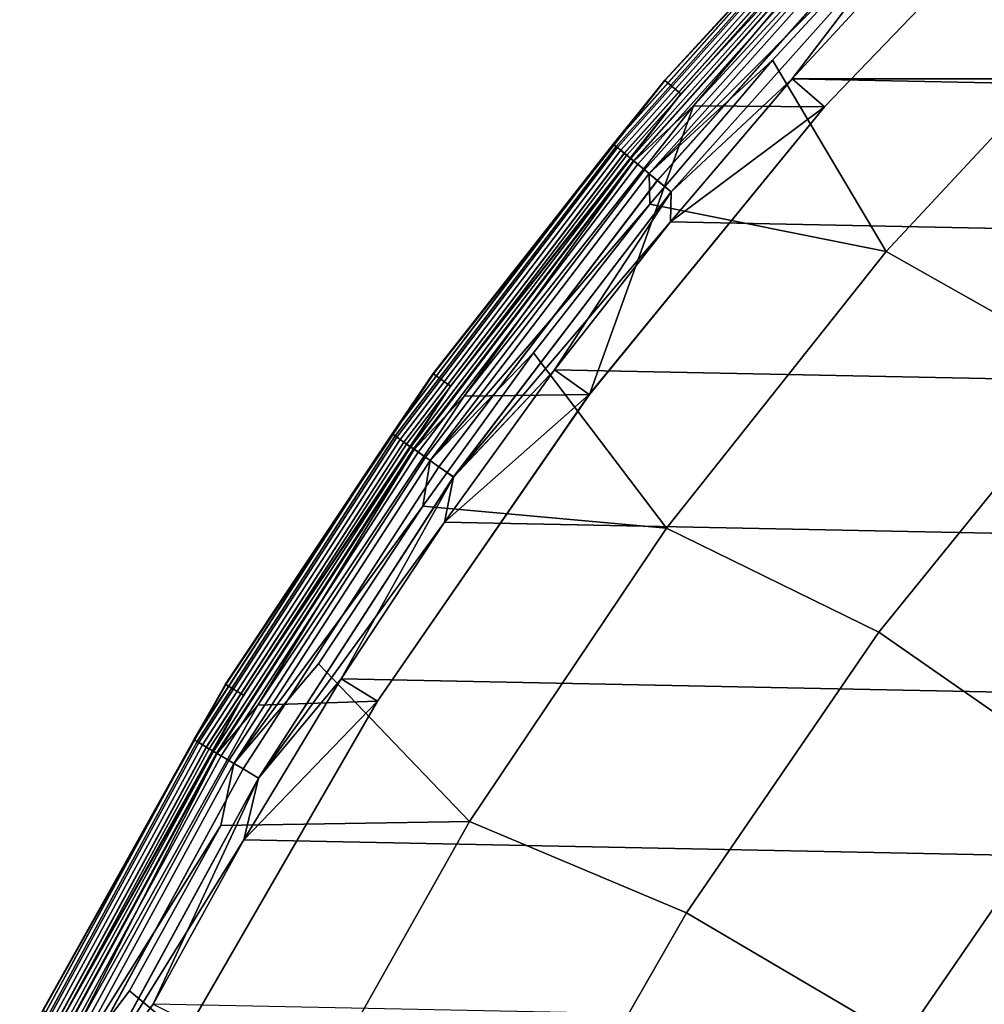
# Model space of a CAD drawing. Header units: metres. Extents: x -25 to 132, y -25 to 47.
# Tile 13 of 153: x -22.4 to -17.33, y 11.38 to 16.55. Entities that reach past the tile are written whole.
import ezdxf

# ---------------------------------------------------------------- set-up
doc = ezdxf.new("R2010")
doc.units = ezdxf.units.M
doc.layers.add('solid_12_061_031_XXX', color=7, linetype='CONTINUOUS')

msp = doc.modelspace()

# ---------------------------------------------------------------- linework, layer by layer
at = {"layer": 'solid_12_061_031_XXX'}
for points in [[(-19.010166, 16.236181, 99), (-17.677687, 17.677652, 99), (-17.677687, 17.677652, 0.5), (-19.010166, 16.236181, 0.5)], [(-18.006117, 17.329151, 0.402455), (-19.010166, 16.236181, 0.5), (-17.677687, 17.677652, 0.5)], [(-18.006201, 17.329229, 99.09697), (-17.677687, 17.677652, 99), (-19.010166, 16.236181, 99)], [(-17.676435, 17.676414, 100.201744), (-19.008821, 16.235046, 100.201744), (-18.925835, 16.164183, 112.706161), (-17.59927, 17.599255, 112.706161)], [(-18.007133, 17.33013, 100.149643), (-19.008821, 16.235046, 100.201744), (-17.676435, 17.676414, 100.201744)], [(-17.920761, 17.247004, 112.919861), (-17.59927, 17.599255, 112.706161), (-18.925835, 16.164183, 112.706161)], [(-18.17078, 16.096729, 100), (-18.859207, 16.101852, 100), (-17.535172, 17.534502, 100), (-16.815134, 17.50849, 100)], [(-17.905025, 17.231859, 100.006836), (-17.535172, 17.534502, 100), (-18.859207, 16.101852, 100)], [(-18.170853, 16.096632, 99.5), (-16.815075, 17.508543, 99.5), (-17.672186, 16.968904, 99.5), (-18.34124, 16.243425, 99.5)], [(-18.17078, 16.096729, 100), (-16.815134, 17.50849, 100), (-16.815075, 17.508543, 99.5), (-18.170853, 16.096632, 99.5)], [(-18.007133, 17.33013, 100.149643), (-19.280907, 15.900846, 100.149643), (-19.008821, 16.235046, 100.201744)], [(-17.992868, 17.316401, 100.100967), (-19.265631, 15.888249, 100.100967), (-19.280907, 15.900846, 100.149643), (-18.007133, 17.33013, 100.149643)], [(-18.006201, 17.329229, 99.09697), (-19.010166, 16.236181, 99), (-19.279905, 15.900022, 99.09697)], [(-18.006201, 17.329229, 99.09697), (-19.279905, 15.900022, 99.09697), (-19.258011, 15.881965, 99.190887), (-17.985752, 17.309551, 99.190887)], [(-19.279818, 15.899948, 0.402455), (-19.010166, 16.236181, 0.5), (-18.006117, 17.329151, 0.402455)], [(-19.279818, 15.899948, 0.402455), (-18.006117, 17.329151, 0.402455), (-17.98559, 17.309395, 0.308568), (-19.257837, 15.881822, 0.308568)], [(-17.969959, 17.294352, 100.05912), (-19.241102, 15.86802, 100.05912), (-19.265631, 15.888249, 100.100967), (-17.992868, 17.316401, 100.100967)], [(-17.985752, 17.309551, 99.190887), (-19.258011, 15.881965, 99.190887), (-19.222387, 15.852587, 99.277458), (-17.952482, 17.277531, 99.277458)], [(-19.257837, 15.881822, 0.308568), (-17.98559, 17.309395, 0.308568), (-17.952246, 17.277304, 0.222052), (-19.222136, 15.852379, 0.222052)], [(-17.939989, 17.265509, 100.027008), (-19.209011, 15.841555, 100.027008), (-19.241102, 15.86802, 100.05912), (-17.969959, 17.294352, 100.05912)], [(-17.952482, 17.277531, 99.277458), (-19.222387, 15.852587, 99.277458), (-19.174408, 15.813018, 99.353348), (-17.907671, 17.234406, 99.353348)], [(-19.222136, 15.852379, 0.222052), (-17.952246, 17.277304, 0.222052), (-17.907372, 17.234118, 0.146238), (-19.174088, 15.812753, 0.146238)], [(-17.905025, 17.231859, 100.006836), (-19.171574, 15.810681, 100.006836), (-19.209011, 15.841555, 100.027008), (-17.939989, 17.265509, 100.027008)], [(-17.920761, 17.247004, 112.919861), (-18.925835, 16.164183, 112.706161), (-19.188423, 15.824576, 112.919861)], [(-17.920761, 17.247004, 112.919861), (-19.188423, 15.824576, 112.919861), (-19.151651, 15.79425, 113.129547), (-17.886419, 17.213951, 113.129547)], [(-17.907671, 17.234406, 99.353348), (-19.174408, 15.813018, 99.353348), (-19.115919, 15.764782, 99.415627), (-17.853046, 17.181835, 99.415627)], [(-19.174088, 15.812753, 0.146238), (-17.907372, 17.234118, 0.146238), (-17.852694, 17.181496, 0.084047), (-19.115541, 15.764471, 0.084047)], [(-17.905025, 17.231859, 100.006836), (-18.859207, 16.101852, 100), (-19.171574, 15.810681, 100.006836)], [(-17.886419, 17.213951, 113.129547), (-19.151651, 15.79425, 113.129547), (-19.092127, 15.745161, 113.330261), (-17.830826, 17.16045, 113.330261)], [(-17.853046, 17.181835, 99.415627), (-19.115919, 15.764782, 99.415627), (-19.049173, 15.709737, 99.461899), (-17.79071, 17.121841, 99.461899)], [(-19.115541, 15.764471, 0.084047), (-17.852694, 17.181496, 0.084047), (-17.790318, 17.121464, 0.037873), (-19.048754, 15.709391, 0.037873)], [(-17.830826, 17.16045, 113.330261), (-19.092127, 15.745161, 113.330261), (-17.771996, 17.070221, 113.5177)], [(-17.79071, 17.121841, 99.461899), (-19.049173, 15.709737, 99.461899), (-18.97674, 15.650002, 99.490395), (-17.723063, 17.056738, 99.490395)], [(-19.048754, 15.709391, 0.037873), (-17.790318, 17.121464, 0.037873), (-17.722647, 17.056337, 0.009493), (-18.976294, 15.649634, 0.009493)], [(-19.092127, 15.745161, 113.330261), (-18.444929, 16.340773, 113.5177), (-17.771996, 17.070221, 113.5177)], [(-17.723063, 17.056738, 99.490395), (-18.97674, 15.650002, 99.490395), (-18.34124, 16.243425, 99.5), (-17.672186, 16.968904, 99.5)], [(-18.976294, 15.649634, 0.009493), (-17.722647, 17.056337, 0.009493), (-18.34124, 16.243425)], [(-17.771996, 17.070221, 113.5177), (-18.444929, 16.340773, 113.5177), (-17.847506, 15.336216, 115.090927), (-16.583647, 16.694777, 115.090927)], [(-17.722647, 17.056337, 0.009493), (-17.672186, 16.968904), (-18.34124, 16.243425)], [(-18.34124, 16.243425), (-17.672186, 16.968904), (18.341152, 16.243523)], [(-17.672186, 16.968904), (17.672096, 16.968998), (18.341152, 16.243523)], [(-17.847506, 15.336216, 115.090927), (-16.762239, 14.7236, 116.600075), (-15.530679, 16.017338, 116.600075), (-16.583647, 16.694777, 115.090927)], [(-19.092127, 15.745161, 113.330261), (-19.087946, 15.584819, 113.5177), (-18.444929, 16.340773, 113.5177)], [(-18.444929, 16.340773, 113.5177), (-19.087946, 15.584819, 113.5177), (-17.847506, 15.336216, 115.090927)], [(-18.170853, 16.096632, 99.5), (-18.34124, 16.243425, 99.5), (-18.980541, 15.491577, 99.5)], [(-18.97674, 15.650002, 99.490395), (-18.980541, 15.491577, 99.5), (-18.34124, 16.243425, 99.5)], [(-18.34124, 16.243425), (18.980459, 15.49168), (19.588984, 14.714678), (-18.980541, 15.491578)], [(-18.976294, 15.649634, 0.009493), (-18.34124, 16.243425), (-18.980541, 15.491578)], [(-18.34124, 16.243425), (18.341152, 16.243523), (18.980459, 15.49168)], [(-20.225443, 14.694608, 99), (-19.010166, 16.236181, 99), (-19.010166, 16.236181, 0.5), (-20.225443, 14.694608, 0.5)], [(-19.279818, 15.899948, 0.402455), (-20.225443, 14.694608, 0.5), (-19.010166, 16.236181, 0.5)], [(-19.279905, 15.900022, 99.09697), (-19.010166, 16.236181, 99), (-20.225443, 14.694608, 99)], [(-19.008821, 16.235046, 100.201744), (-20.22401, 14.693583, 100.201744), (-20.135721, 14.629449, 112.706161), (-18.925835, 16.164183, 112.706161)], [(-19.280907, 15.900846, 100.149643), (-20.22401, 14.693583, 100.201744), (-19.008821, 16.235046, 100.201744)], [(-19.188423, 15.824576, 112.919861), (-18.925835, 16.164183, 112.706161), (-20.135721, 14.629449, 112.706161)], [(-19.405872, 14.584548, 100), (-20.062574, 14.57523, 100), (-18.859207, 16.101852, 100)], [(-19.171574, 15.810681, 100.006836), (-18.859207, 16.101852, 100), (-20.062574, 14.57523, 100)], [(-19.406023, 14.584354, 99.5), (-18.170853, 16.096632, 99.5), (-18.980541, 15.491577, 99.5), (-19.589062, 14.714573, 99.5)], [(-18.17078, 16.096729, 100), (-18.170853, 16.096632, 99.5), (-19.406023, 14.584354, 99.5), (-19.405872, 14.584548, 100)], [(-18.17078, 16.096729, 100), (-19.405872, 14.584548, 100), (-18.859207, 16.101852, 100)], [(-19.280907, 15.900846, 100.149643), (-20.44153, 14.378251, 100.149643), (-20.22401, 14.693583, 100.201744)], [(-19.265631, 15.888249, 100.100967), (-20.425337, 14.36686, 100.100967), (-20.44153, 14.378251, 100.149643), (-19.280907, 15.900846, 100.149643)], [(-19.279905, 15.900022, 99.09697), (-20.225443, 14.694608, 99), (-20.44047, 14.377505, 99.09697)], [(-19.279905, 15.900022, 99.09697), (-20.44047, 14.377505, 99.09697), (-20.417257, 14.361177, 99.190887), (-19.258011, 15.881965, 99.190887)], [(-20.440376, 14.377439, 0.402455), (-20.225443, 14.694608, 0.5), (-19.279818, 15.899948, 0.402455)], [(-20.440376, 14.377439, 0.402455), (-19.279818, 15.899948, 0.402455), (-19.257837, 15.881822, 0.308568), (-20.417072, 14.361048, 0.308568)], [(-19.241102, 15.86802, 100.05912), (-20.39933, 14.348568, 100.05912), (-20.425337, 14.36686, 100.100967), (-19.265631, 15.888249, 100.100967)], [(-19.258011, 15.881965, 99.190887), (-20.417257, 14.361177, 99.190887), (-20.37949, 14.334613, 99.277458), (-19.222387, 15.852587, 99.277458)], [(-20.417072, 14.361048, 0.308568), (-19.257837, 15.881822, 0.308568), (-19.222136, 15.852379, 0.222052), (-20.379221, 14.334424, 0.222052)], [(-19.209011, 15.841555, 100.027008), (-20.365307, 14.324637, 100.027008), (-20.39933, 14.348568, 100.05912), (-19.241102, 15.86802, 100.05912)], [(-19.222387, 15.852587, 99.277458), (-20.37949, 14.334613, 99.277458), (-20.328621, 14.298833, 99.353348), (-19.174408, 15.813018, 99.353348)], [(-20.379221, 14.334424, 0.222052), (-19.222136, 15.852379, 0.222052), (-19.174088, 15.812753, 0.146238), (-20.328281, 14.298594, 0.146238)], [(-19.171574, 15.810681, 100.006836), (-20.325617, 14.29672, 100.006836), (-20.365307, 14.324637, 100.027008), (-19.209011, 15.841555, 100.027008)], [(-19.188423, 15.824576, 112.919861), (-20.135721, 14.629449, 112.706161), (-20.343481, 14.309284, 112.919861)], [(-19.188423, 15.824576, 112.919861), (-20.343481, 14.309284, 112.919861), (-20.304495, 14.281862, 113.129547), (-19.151651, 15.79425, 113.129547)], [(-19.174408, 15.813018, 99.353348), (-20.328621, 14.298833, 99.353348), (-20.266611, 14.255216, 99.415627), (-19.115919, 15.764782, 99.415627)], [(-20.328281, 14.298594, 0.146238), (-19.174088, 15.812753, 0.146238), (-19.115541, 15.764471, 0.084047), (-20.266211, 14.254934, 0.084047)], [(-19.171574, 15.810681, 100.006836), (-20.062574, 14.57523, 100), (-20.325617, 14.29672, 100.006836)], [(-19.151651, 15.79425, 113.129547), (-20.304495, 14.281862, 113.129547), (-20.241386, 14.237473, 113.330261), (-19.092127, 15.745161, 113.330261)], [(-19.115919, 15.764782, 99.415627), (-20.266611, 14.255216, 99.415627), (-20.195848, 14.205441, 99.461899), (-19.049173, 15.709737, 99.461899)], [(-20.266211, 14.254934, 0.084047), (-19.115541, 15.764471, 0.084047), (-19.048754, 15.709391, 0.037873), (-20.195402, 14.205129, 0.037873)], [(-19.092127, 15.745161, 113.330261), (-20.241386, 14.237473, 113.330261), (-19.087946, 15.584819, 113.5177)], [(-19.049173, 15.709737, 99.461899), (-20.195848, 14.205441, 99.461899), (-20.119055, 14.151426, 99.490395), (-18.97674, 15.650002, 99.490395)], [(-20.195402, 14.205129, 0.037873), (-19.048754, 15.709391, 0.037873), (-18.976294, 15.649634, 0.009493), (-20.118582, 14.151094, 0.009493)], [(-18.97674, 15.650002, 99.490395), (-20.119055, 14.151426, 99.490395), (-18.980541, 15.491577, 99.5)], [(-20.118582, 14.151094, 0.009493), (-18.976294, 15.649634, 0.009493), (-19.589062, 14.714574)], [(-18.976294, 15.649634, 0.009493), (-18.980541, 15.491578), (-19.589062, 14.714574)], [(-20.241386, 14.237473, 113.330261), (-19.700003, 14.803584, 113.5177), (-19.087946, 15.584819, 113.5177)], [(-19.087946, 15.584819, 113.5177), (-19.700003, 14.803584, 113.5177), (-19.000389, 13.882297, 115.090927), (-17.847506, 15.336216, 115.090927)], [(-20.119055, 14.151426, 99.490395), (-19.589062, 14.714573, 99.5), (-18.980541, 15.491577, 99.5)], [(-18.980541, 15.491578), (19.588984, 14.714678), (20.165731, 13.913779), (-19.589062, 14.714574)], [(-19.000389, 13.882297, 115.090927), (-17.886358, 13.335488, 116.600075), (-16.762239, 14.7236, 116.600075), (-17.847506, 15.336216, 115.090927)], [(-19.700003, 14.803584, 113.5177), (-20.280109, 13.998336, 113.5177), (-19.000389, 13.882297, 115.090927)], [(-20.241386, 14.237473, 113.330261), (-20.280109, 13.998336, 113.5177), (-19.700003, 14.803584, 113.5177)], [(-21.316019, 13.062438, 99), (-20.225443, 14.694608, 99), (-20.225443, 14.694608, 0.5), (-21.316019, 13.062438, 0.5)], [(-20.440376, 14.377439, 0.402455), (-21.316019, 13.062438, 0.5), (-20.225443, 14.694608, 0.5)], [(-20.44047, 14.377505, 99.09697), (-20.225443, 14.694608, 99), (-21.316019, 13.062438, 99)], [(-20.22401, 14.693583, 100.201744), (-21.314512, 13.061528, 100.201744), (-21.221468, 13.004513, 112.706161), (-20.135721, 14.629449, 112.706161)], [(-20.44153, 14.378251, 100.149643), (-21.314512, 13.061528, 100.201744), (-20.22401, 14.693583, 100.201744)], [(-19.589062, 14.714574), (20.165731, 13.913779), (20.709742, 13.090323), (-20.165806, 13.913673)], [(-20.118582, 14.151094, 0.009493), (-19.589062, 14.714574), (-20.165806, 13.913673)], [(-19.406023, 14.584354, 99.5), (-19.589062, 14.714573, 99.5), (-20.165806, 13.913672, 99.5)], [(-20.119055, 14.151426, 99.490395), (-20.165806, 13.913672, 99.5), (-19.589062, 14.714573, 99.5)], [(-15.740026, 13.890611, 118.02565), (-16.762239, 14.7236, 116.600075), (-17.886358, 13.335488, 116.600075), (-16.804033, 12.582606, 118.02565)], [(-20.343481, 14.309284, 112.919861), (-20.135721, 14.629449, 112.706161), (-21.221468, 13.004513, 112.706161)], [(-19.405872, 14.584548, 100), (-20.51738, 12.973726, 100), (-21.145962, 12.953176, 100), (-20.062574, 14.57523, 100)], [(-20.325617, 14.29672, 100.006836), (-20.062574, 14.57523, 100), (-21.145962, 12.953176, 100)], [(-20.517502, 12.973539, 99.5), (-19.406023, 14.584354, 99.5), (-20.165806, 13.913672, 99.5), (-20.709812, 13.090212, 99.5)], [(-19.405872, 14.584548, 100), (-19.406023, 14.584354, 99.5), (-20.517502, 12.973539, 99.5), (-20.51738, 12.973726, 100)], [(-20.44153, 14.378251, 100.149643), (-21.482195, 12.771278, 100.149643), (-21.314512, 13.061528, 100.201744)], [(-20.425337, 14.36686, 100.100967), (-21.465176, 12.761161, 100.100967), (-21.482195, 12.771278, 100.149643), (-20.44153, 14.378251, 100.149643)], [(-20.44047, 14.377505, 99.09697), (-21.316019, 13.062438, 99), (-21.481081, 12.770616, 99.09697)], [(-20.44047, 14.377505, 99.09697), (-21.481081, 12.770616, 99.09697), (-21.456686, 12.756113, 99.190887), (-20.417257, 14.361177, 99.190887)], [(-21.480982, 12.770557, 0.402455), (-21.316019, 13.062438, 0.5), (-20.440376, 14.377439, 0.402455)], [(-21.480982, 12.770557, 0.402455), (-20.440376, 14.377439, 0.402455), (-20.417072, 14.361048, 0.308568), (-21.456493, 12.755999, 0.308568)], [(-20.39933, 14.348568, 100.05912), (-21.437847, 12.744913, 100.05912), (-21.465176, 12.761161, 100.100967), (-20.425337, 14.36686, 100.100967)], [(-20.417257, 14.361177, 99.190887), (-21.456686, 12.756113, 99.190887), (-21.416996, 12.732517, 99.277458), (-20.37949, 14.334613, 99.277458)], [(-21.456493, 12.755999, 0.308568), (-20.417072, 14.361048, 0.308568), (-20.379221, 14.334424, 0.222052), (-21.416714, 12.73235, 0.222052)], [(-20.365307, 14.324637, 100.027008), (-21.402092, 12.723657, 100.027008), (-21.437847, 12.744913, 100.05912), (-20.39933, 14.348568, 100.05912)], [(-20.37949, 14.334613, 99.277458), (-21.416996, 12.732517, 99.277458), (-21.363539, 12.700736, 99.353348), (-20.328621, 14.298833, 99.353348)], [(-21.416714, 12.73235, 0.222052), (-20.379221, 14.334424, 0.222052), (-20.328281, 14.298594, 0.146238), (-21.36318, 12.700523, 0.146238)], [(-20.325617, 14.29672, 100.006836), (-21.36038, 12.698859, 100.006836), (-21.402092, 12.723657, 100.027008), (-20.365307, 14.324637, 100.027008)], [(-20.343481, 14.309284, 112.919861), (-21.221468, 13.004513, 112.706161), (-21.379154, 12.71002, 112.919861)], [(-20.343481, 14.309284, 112.919861), (-21.379154, 12.71002, 112.919861), (-21.338182, 12.685663, 113.129547), (-20.304495, 14.281862, 113.129547)], [(-20.328621, 14.298833, 99.353348), (-21.363539, 12.700736, 99.353348), (-21.298372, 12.661994, 99.415627), (-20.266611, 14.255216, 99.415627)], [(-21.36318, 12.700523, 0.146238), (-20.328281, 14.298594, 0.146238), (-20.266211, 14.254934, 0.084047), (-21.297951, 12.661744, 0.084047)], [(-20.325617, 14.29672, 100.006836), (-21.145962, 12.953176, 100), (-21.36038, 12.698859, 100.006836)], [(-20.304495, 14.281862, 113.129547), (-21.338182, 12.685663, 113.129547), (-21.271862, 12.646235, 113.330261), (-20.241386, 14.237473, 113.330261)], [(-20.266611, 14.255216, 99.415627), (-21.298372, 12.661994, 99.415627), (-21.224005, 12.617784, 99.461899), (-20.195848, 14.205441, 99.461899)], [(-21.297951, 12.661744, 0.084047), (-20.266211, 14.254934, 0.084047), (-20.195402, 14.205129, 0.037873), (-21.223537, 12.617505, 0.037873)], [(-20.241386, 14.237473, 113.330261), (-21.271862, 12.646235, 113.330261), (-20.280109, 13.998336, 113.5177)], [(-20.195848, 14.205441, 99.461899), (-21.224005, 12.617784, 99.461899), (-21.143303, 12.569805, 99.490395), (-20.119055, 14.151426, 99.490395)], [(-21.223537, 12.617505, 0.037873), (-20.195402, 14.205129, 0.037873), (-20.118582, 14.151094, 0.009493), (-21.142805, 12.56951, 0.009493)], [(-20.119055, 14.151426, 99.490395), (-21.143303, 12.569805, 99.490395), (-20.165806, 13.913672, 99.5)], [(-21.142805, 12.56951, 0.009493), (-20.118582, 14.151094, 0.009493), (-20.70981, 13.090213)], [(-20.118582, 14.151094, 0.009493), (-20.165806, 13.913673), (-20.70981, 13.090213)], [(-21.271862, 12.646235, 113.330261), (-20.82732, 13.170382, 113.5177), (-20.280109, 13.998336, 113.5177)], [(-20.280109, 13.998336, 113.5177), (-20.82732, 13.170382, 113.5177), (-20.035133, 12.342058, 115.090927), (-19.000389, 13.882297, 115.090927)], [(-21.143303, 12.569805, 99.490395), (-20.709812, 13.090212, 99.5), (-20.165806, 13.913672, 99.5)], [(-20.165806, 13.913673), (20.709742, 13.090323), (21.220131, 12.245651), (-20.70981, 13.090213)], [(-20.035133, 12.342058, 115.090927), (-18.89583, 11.8619, 116.600075), (-17.886358, 13.335488, 116.600075), (-19.000389, 13.882297, 115.090927)], [(-16.804033, 12.582606, 118.02565), (-17.886358, 13.335488, 116.600075), (-18.89583, 11.8619, 116.600075), (-17.759634, 11.19343, 118.02565)], [(-21.271862, 12.646235, 113.330261), (-21.34075, 12.321065, 113.5177), (-20.035133, 12.342058, 115.090927), (-20.82732, 13.170382, 113.5177)], [(-20.70981, 13.090213), (21.220131, 12.245651), (21.696072, 11.38114), (-21.220196, 12.245538)], [(-21.142805, 12.56951, 0.009493), (-20.70981, 13.090213), (-21.220196, 12.245538)], [(-20.517502, 12.973539, 99.5), (-20.709812, 13.090212, 99.5), (-21.220196, 12.245537, 99.5)], [(-21.143303, 12.569805, 99.490395), (-21.220196, 12.245537, 99.5), (-20.709812, 13.090212, 99.5)], [(-22.275179, 11.349731, 99), (-21.316019, 13.062438, 99), (-21.316019, 13.062438, 0.5), (-22.275179, 11.349731, 0.5)], [(-21.480982, 12.770557, 0.402455), (-22.275179, 11.349731, 0.5), (-21.316019, 13.062438, 0.5)], [(-21.481081, 12.770616, 99.09697), (-21.316019, 13.062438, 99), (-22.275179, 11.349731, 99)], [(-21.314512, 13.061528, 100.201744), (-22.273603, 11.348946, 100.201744), (-22.176373, 11.299405, 112.706161), (-21.221468, 13.004513, 112.706161)], [(-21.482195, 12.771278, 100.149643), (-22.273603, 11.348946, 100.201744), (-21.314512, 13.061528, 100.201744)], [(-21.379154, 12.71002, 112.919861), (-21.221468, 13.004513, 112.706161), (-22.176373, 11.299405, 112.706161)], [(-20.51738, 12.973726, 100), (-21.49428, 11.282472, 100), (-22.095957, 11.256826, 100), (-21.145962, 12.953176, 100)], [(-21.36038, 12.698859, 100.006836), (-21.145962, 12.953176, 100), (-22.095957, 11.256826, 100)], [(-21.494347, 11.282344, 99.5), (-20.517502, 12.973539, 99.5), (-21.220196, 12.245537, 99.5), (-21.696133, 11.381024, 99.5)], [(-20.51738, 12.973726, 100), (-20.517502, 12.973539, 99.5), (-21.494347, 11.282344, 99.5), (-21.49428, 11.282472, 100)], [(-21.482195, 12.771278, 100.149643), (-22.396793, 11.089359, 100.149643), (-22.273603, 11.348946, 100.201744)], [(-21.465176, 12.761161, 100.100967), (-22.379051, 11.080574, 100.100967), (-22.396793, 11.089359, 100.149643), (-21.482195, 12.771278, 100.149643)], [(-21.481081, 12.770616, 99.09697), (-22.275179, 11.349731, 99), (-22.395632, 11.088784, 99.09697)], [(-21.481081, 12.770616, 99.09697), (-22.395632, 11.088784, 99.09697), (-22.370199, 11.076191, 99.190887), (-21.456686, 12.756113, 99.190887)], [(-22.395529, 11.088733, 0.402455), (-22.275179, 11.349731, 0.5), (-21.480982, 12.770557, 0.402455)], [(-22.395529, 11.088733, 0.402455), (-21.480982, 12.770557, 0.402455), (-21.456493, 12.755999, 0.308568), (-22.369997, 11.076091, 0.308568)], [(-21.437847, 12.744913, 100.05912), (-22.350557, 11.066466, 100.05912), (-22.379051, 11.080574, 100.100967), (-21.465176, 12.761161, 100.100967)], [(-21.456686, 12.756113, 99.190887), (-22.370199, 11.076191, 99.190887), (-22.328819, 11.055702, 99.277458), (-21.416996, 12.732517, 99.277458)], [(-22.369997, 11.076091, 0.308568), (-21.456493, 12.755999, 0.308568), (-21.416714, 12.73235, 0.222052), (-22.328526, 11.055557, 0.222052)], [(-21.402092, 12.723657, 100.027008), (-22.31328, 11.048009, 100.027008), (-22.350557, 11.066466, 100.05912), (-21.437847, 12.744913, 100.05912)], [(-21.416996, 12.732517, 99.277458), (-22.328819, 11.055702, 99.277458), (-22.273085, 11.028107, 99.353348), (-21.363539, 12.700736, 99.353348)], [(-22.328526, 11.055557, 0.222052), (-21.416714, 12.73235, 0.222052), (-21.36318, 12.700523, 0.146238), (-22.272713, 11.027923, 0.146238)], [(-21.36038, 12.698859, 100.006836), (-22.269793, 11.026477, 100.006836), (-22.31328, 11.048009, 100.027008), (-21.402092, 12.723657, 100.027008)], [(-21.379154, 12.71002, 112.919861), (-22.176373, 11.299405, 112.706161), (-22.289366, 11.036168, 112.919861)], [(-21.379154, 12.71002, 112.919861), (-22.289366, 11.036168, 112.919861), (-22.246651, 11.015018, 113.129547), (-21.338182, 12.685663, 113.129547)], [(-21.363539, 12.700736, 99.353348), (-22.273085, 11.028107, 99.353348), (-22.205143, 10.994467, 99.415627), (-21.298372, 12.661994, 99.415627)], [(-22.272713, 11.027923, 0.146238), (-21.36318, 12.700523, 0.146238), (-21.297951, 12.661744, 0.084047), (-22.204704, 10.99425, 0.084047)], [(-21.36038, 12.698859, 100.006836), (-22.095957, 11.256826, 100), (-22.269793, 11.026477, 100.006836)], [(-21.338182, 12.685663, 113.129547), (-22.246651, 11.015018, 113.129547), (-22.177505, 10.980783, 113.330261), (-21.271862, 12.646235, 113.330261)], [(-21.298372, 12.661994, 99.415627), (-22.205143, 10.994467, 99.415627), (-22.127611, 10.956079, 99.461899), (-21.224005, 12.617784, 99.461899)], [(-22.204704, 10.99425, 0.084047), (-21.297951, 12.661744, 0.084047), (-21.223537, 12.617505, 0.037873), (-22.127123, 10.955837, 0.037873)], [(-21.271862, 12.646235, 113.330261), (-22.177505, 10.980783, 113.330261), (-21.34075, 12.321065, 113.5177)], [(-21.224005, 12.617784, 99.461899), (-22.127611, 10.956079, 99.461899), (-22.043472, 10.914419, 99.490395), (-21.143303, 12.569805, 99.490395)], [(-22.127123, 10.955837, 0.037873), (-21.223537, 12.617505, 0.037873), (-21.142805, 12.56951, 0.009493), (-22.042955, 10.914163, 0.009493)], [(-16.804033, 12.582606, 118.02565), (-17.759634, 11.19343, 118.02565), (-16.688301, 10.249006, 119.361473), (-15.831122, 11.528967, 119.361473)], [(-21.143303, 12.569805, 99.490395), (-22.043472, 10.914419, 99.490395), (-21.220196, 12.245537, 99.5)], [(-22.042955, 10.914163, 0.009493), (-21.142805, 12.56951, 0.009493), (-21.696133, 11.381026)], [(-21.142805, 12.56951, 0.009493), (-21.220196, 12.245538), (-21.696133, 11.381026)], [(-22.177505, 10.980783, 113.330261), (-21.819561, 11.451767, 113.5177), (-21.34075, 12.321065, 113.5177)], [(-21.34075, 12.321065, 113.5177), (-21.819561, 11.451767, 113.5177), (-20.945301, 10.72508, 115.090927), (-20.035133, 12.342058, 115.090927)], [(-20.945301, 10.72508, 115.090927), (-19.784185, 10.31228, 116.600075), (-18.89583, 11.8619, 116.600075), (-20.035133, 12.342058, 115.090927)], [(-22.043472, 10.914419, 99.490395), (-21.696133, 11.381024, 99.5), (-21.220196, 12.245537, 99.5)], [(-21.220196, 12.245538), (21.696072, 11.38114), (22.13681, 10.498169), (-21.696133, 11.381026)], [(-17.759634, 11.19343, 118.02565), (-18.89583, 11.8619, 116.600075), (-19.784185, 10.31228, 116.600075), (-18.600668, 9.732043, 118.02565)], [(-22.177505, 10.980783, 113.330261), (-22.262981, 10.563896, 113.5177), (-20.945301, 10.72508, 115.090927), (-21.819561, 11.451767, 113.5177)]]:
    msp.add_3dface(points, dxfattribs=at)

doc.saveas('drawing.dxf')
